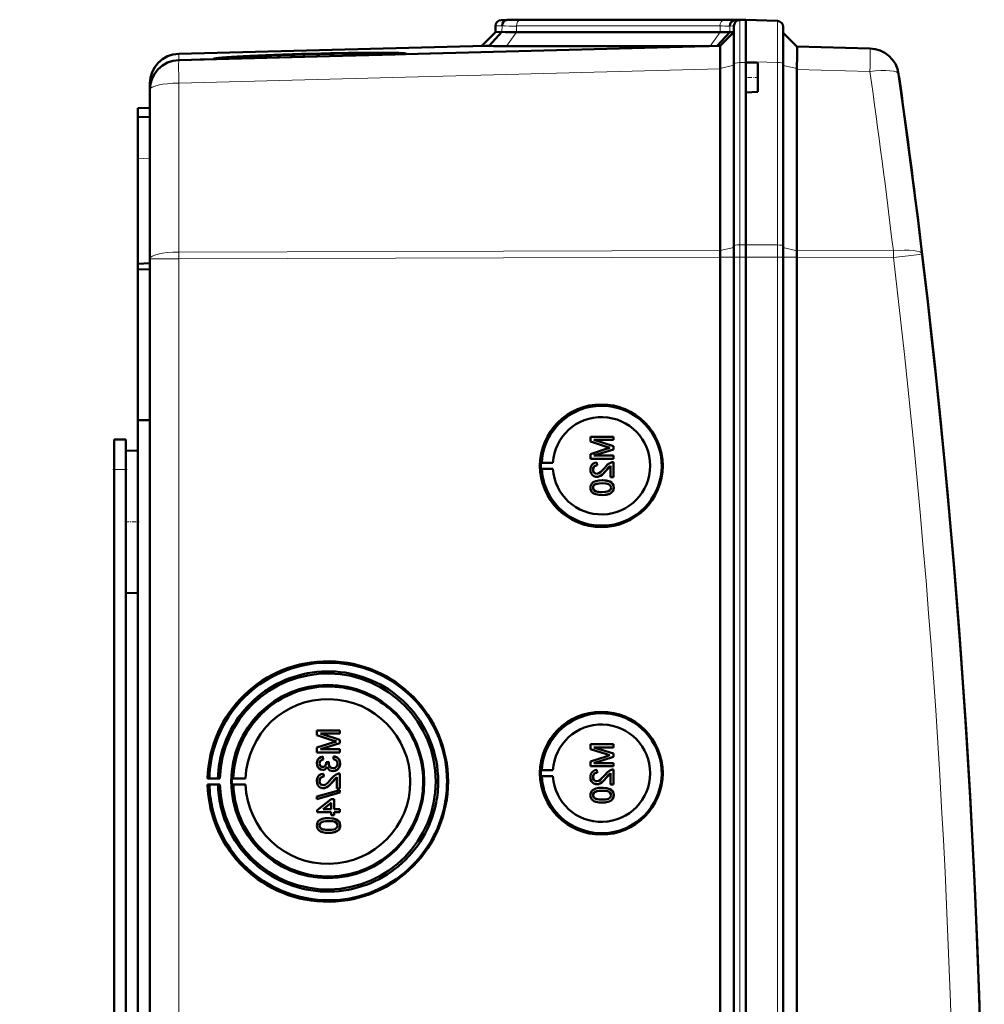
# Model space of a CAD drawing. Extents: x -1358 to 1757, y -1691 to 755.
# Tile 22 of 100: x 446 to 608, y -1296 to -1130. Entities that reach past the tile are written whole.
import ezdxf

# ---------------------------------------------------------------- set-up
doc = ezdxf.new("R2010")
doc.units = 0
doc.linetypes.add('DASHDOT', pattern=[18.5, 12, -3, 0.5, -3])

msp = doc.modelspace()

# ---------------------------------------------------------------- linework, layer by layer
at = {"color": 7, "lineweight": 18}
for p, q in [((526.88, -1131.46), (525.79, -1131.48)), ((527.76, -1130.46), (526.76, -1130.48)), ((526.88, -1131.46), (526.87, -1132.48)), ((563.45, -1131.48), (529.31, -1131.48)), ((529.31, -1131.48), (529.31, -1132.51)), ((529.99, -1130.48), (564.13, -1130.48)), ((563.45, -1131.48), (563.45, -1132.51)), ((565.79, -1131.48), (565.08, -1131.5)), ((565.08, -1131.5), (565.08, -1132.53)), ((566.76, -1130.48), (565.96, -1130.5)), ((566.76, -1137.62), (566.76, -1130.48)), ((566.88, -1130.48), (566.88, -1130.42)), ((529.31, -1132.51), (527.65, -1134.86)), ((563.45, -1132.51), (561.79, -1134.86)), ((472.66, -1137.19), (472.66, -1136.14)), ((563.49, -1138.6), (565.79, -1138.08)), ((567.79, -1137.62), (566.76, -1137.62)), ((566.76, -1137.62), (566.76, -1168.2)), ((573.07, -1137.6), (567.79, -1137.42)), ((573.07, -1168.23), (573.07, -1137.6)), ((576.33, -1138.62), (574.04, -1138.11)), ((472.66, -1141.06), (563.49, -1138.68)), ((588.61, -1139.12), (576.33, -1138.8)), ((472.66, -1169.43), (472.66, -1141.06)), ((467.79, -1153.69), (465.79, -1153.76)), ((566.76, -1168.2), (567.79, -1168.19)), ((566.76, -1170.27), (566.76, -1168.2)), ((573.07, -1168.23), (567.79, -1168.19)), ((573.07, -1170.27), (573.07, -1168.23)), ((563.49, -1169.16), (472.66, -1169.43)), ((472.66, -1170.55), (472.66, -1169.43)), ((563.49, -1169.17), (565.79, -1168.65)), ((576.33, -1169.19), (574.04, -1168.68)), ((576.33, -1169.17), (592.53, -1169.22)), ((472.66, -1170.55), (467.79, -1170.55)), ((472.66, -1170.55), (563.49, -1170.28)), ((472.66, -1518.04), (472.66, -1170.55)), ((563.49, -1170.27), (565.79, -1170.27)), ((565.79, -1170.27), (566.76, -1170.27)), ((566.76, -1170.27), (567.79, -1170.27)), ((566.76, -1170.27), (566.76, -1518.33)), ((573.07, -1170.27), (567.79, -1170.27)), ((573.07, -1170.27), (574.04, -1170.27)), ((573.07, -1518.33), (573.07, -1170.27)), ((576.33, -1170.27), (574.04, -1170.27)), ((592.53, -1170.34), (576.33, -1170.29)), ((461.79, -1205.9), (463.79, -1205.9))]:
    msp.add_line(p, q, dxfattribs=at)
at = {"color": 7, "lineweight": 50}
for p, q in [((525.79, -1131.48), (525.79, -1132.51)), ((527.79, -1130.45), (526.76, -1130.48)), ((528.7, -1130.42), (527.76, -1130.46)), ((528.7, -1130.42), (527.79, -1130.45)), ((528.7, -1130.42), (527.79, -1130.45)), ((527.79, -1130.45), (527.79, -1130.45)), ((530.72, -1130.45), (530.46, -1130.45)), ((564.86, -1130.45), (530.72, -1130.45)), ((564.86, -1130.45), (530.72, -1130.45)), ((564.86, -1130.45), (530.72, -1130.45)), ((565.79, -1137.85), (565.79, -1131.48)), ((566.9, -1130.47), (565.96, -1130.5)), ((566.76, -1130.48), (567.79, -1130.45)), ((567.79, -1130.45), (566.88, -1130.42)), ((567.79, -1130.45), (566.88, -1130.42)), ((567.79, -1130.45), (566.9, -1130.47)), ((567.79, -1137.42), (567.79, -1130.45)), ((567.79, -1130.45), (573.07, -1130.63)), ((574.04, -1137.83), (574.04, -1131.63)), ((525.79, -1132.51), (523.49, -1134.81)), ((526.87, -1132.48), (524.73, -1134.83)), ((526.87, -1132.48), (525.79, -1132.51)), ((563.45, -1132.51), (529.31, -1132.51)), ((565.08, -1132.53), (562.98, -1134.82)), ((563.49, -1134.81), (565.79, -1132.51)), ((565.79, -1132.51), (565.08, -1132.53)), ((576.33, -1134.92), (574.04, -1132.63)), ((524.1, -1134.79), (472.66, -1136.14)), ((563.49, -1134.81), (472.66, -1137.19)), ((527.65, -1134.86), (561.64, -1134.86)), ((576.33, -1134.92), (588.61, -1135.24)), ((480.21, -1136.93), (478.49, -1136.97)), ((508.95, -1136.24), (480.33, -1136.99)), ((509.08, -1136.18), (509.09, -1136.23)), ((510.67, -1136.19), (516.84, -1136.03)), ((476.23, -1137.1), (478.61, -1137.03)), ((478.49, -1137), (480.2, -1136.95)), ((480.2, -1136.95), (480.2, -1136.99)), ((563.49, -1138.6), (563.48, -1137.73)), ((565.79, -1168.42), (565.79, -1137.85)), ((567.79, -1137.62), (567.79, -1137.42)), ((567.79, -1137.62), (567.79, -1137.42)), ((567.79, -1137.62), (567.79, -1140.12)), ((569.79, -1137.69), (567.79, -1137.62)), ((569.79, -1137.69), (569.79, -1140.12)), ((574.04, -1168.45), (574.04, -1137.83)), ((563.49, -1138.6), (563.49, -1138.68)), ((563.49, -1169.16), (563.49, -1138.68)), ((567.79, -1140.12), (567.79, -1142.62)), ((569.79, -1140.12), (569.79, -1142.55)), ((576.33, -1138.8), (576.33, -1169.17)), ((467.79, -1141.14), (467.79, -1142.17)), ((467.79, -1142.19), (467.79, -1170.55)), ((569.79, -1142.55), (567.79, -1142.62)), ((567.79, -1168.19), (567.79, -1142.62)), ((567.79, -1168.19), (567.79, -1142.62)), ((465.79, -1145.27), (467.79, -1145.2)), ((465.79, -1146.77), (465.79, -1145.27)), ((467.79, -1146.7), (465.79, -1146.77)), ((465.79, -1146.77), (465.79, -1153.76)), ((465.79, -1153.76), (465.79, -1171.4)), ((596.81, -1165.14), (596.93, -1166.15)), ((567.79, -1170.27), (567.79, -1168.19)), ((567.79, -1170.27), (567.79, -1168.19)), ((565.79, -1170.27), (565.79, -1168.42)), ((574.04, -1170.27), (574.04, -1168.45)), ((465.79, -1171.4), (467.79, -1171.3)), ((465.79, -1172.34), (465.79, -1171.4)), ((467.79, -1518.04), (467.79, -1170.55)), ((563.49, -1170.27), (563.49, -1170.28)), ((563.49, -1518.32), (563.49, -1170.28)), ((565.79, -1170.27), (565.79, -1518.33)), ((567.79, -1185.26), (567.79, -1170.27)), ((567.79, -1170.27), (567.79, -1518.33)), ((574.04, -1518.33), (574.04, -1170.27)), ((576.33, -1170.29), (576.33, -1170.27)), ((576.33, -1518.3), (576.33, -1170.29)), ((465.79, -1172.34), (467.79, -1172.32)), ((465.79, -1172.34), (465.79, -1197.61)), ((567.79, -1185.26), (567.79, -1498.06)), ((465.79, -1197.61), (465.79, -1343.37)), ((465.79, -1197.61), (467.79, -1197.63)), ((461.79, -1200.9), (463.79, -1200.9)), ((461.79, -1205.9), (461.79, -1200.9)), ((463.79, -1205.9), (463.79, -1200.9)), ((545.56, -1200.42), (541.71, -1200.42)), ((541.71, -1201.24), (541.71, -1200.42)), ((541.71, -1201.24), (544.41, -1202.1)), ((542.3, -1200.96), (545.56, -1200.96)), ((545.56, -1201.99), (542.3, -1200.96)), ((545.57, -1201.99), (542.31, -1200.96)), ((545.56, -1200.42), (545.57, -1200.42)), ((545.56, -1200.42), (545.56, -1200.96)), ((545.56, -1200.96), (545.57, -1200.96)), ((545.57, -1200.42), (545.57, -1200.96)), ((463.79, -1202.8), (465.79, -1202.75)), ((463.79, -1202.8), (465.79, -1202.75)), ((463.79, -1202.8), (463.79, -1214.7)), ((544.37, -1202.46), (541.71, -1203.32)), ((542.3, -1203.58), (545.56, -1202.55)), ((542.31, -1203.58), (545.57, -1202.55)), ((545.56, -1201.99), (545.57, -1201.99)), ((545.56, -1201.99), (545.56, -1202.55)), ((545.56, -1202.55), (545.57, -1202.55)), ((545.57, -1201.99), (545.57, -1202.55)), ((541.71, -1204.13), (541.71, -1203.32)), ((541.71, -1204.13), (545.56, -1204.13)), ((545.56, -1203.58), (542.3, -1203.58)), ((545.56, -1203.58), (545.57, -1203.58)), ((545.56, -1203.58), (545.56, -1204.13)), ((545.56, -1204.13), (545.57, -1204.13)), ((545.56, -1204.67), (545.57, -1204.67)), ((545.56, -1204.67), (545.56, -1207.19)), ((545.57, -1203.58), (545.57, -1204.13)), ((545.57, -1204.67), (545.57, -1207.19)), ((461.79, -1335.9), (461.79, -1205.9)), ((463.79, -1208.29), (463.79, -1205.9)), ((533.37, -1204.79), (533.56, -1204.76)), ((533.37, -1204.79), (535.41, -1204.79)), ((533.37, -1205.79), (533.56, -1205.82)), ((533.37, -1205.79), (535.41, -1205.79)), ((533.56, -1204.76), (535.41, -1204.79)), ((533.56, -1205.82), (535.41, -1205.79)), ((542.15, -1205.94), (542.16, -1205.94)), ((542.8, -1204.72), (542.8, -1204.72)), ((542.85, -1205.21), (542.8, -1204.72)), ((542.85, -1205.21), (542.8, -1204.72)), ((542.85, -1205.21), (542.85, -1205.21)), ((544.35, -1206.07), (544.36, -1206.07)), ((544.36, -1206.07), (545.07, -1205.31)), ((545.07, -1207.19), (545.07, -1205.3)), ((542.77, -1207.14), (542.78, -1207.14)), ((543.66, -1207.73), (543.67, -1207.73)), ((545.07, -1207.19), (545.56, -1207.19)), ((545.56, -1207.19), (545.57, -1207.19)), ((542.15, -1208.96), (542.16, -1208.96)), ((542.42, -1208.45), (542.43, -1208.45)), ((545.24, -1208.11), (545.25, -1208.11)), ((545.61, -1208.97), (545.62, -1208.97)), ((543.66, -1210.2), (543.67, -1210.2)), ((463.79, -1214.7), (463.79, -1226.59)), ((463.79, -1467.49), (463.79, -1221.11)), ((463.79, -1226.59), (465.79, -1226.65)), ((499.67, -1249.71), (495.82, -1249.71)), ((495.82, -1250.53), (495.82, -1249.71)), ((495.82, -1250.53), (498.52, -1251.39)), ((499.67, -1251.28), (496.41, -1250.25)), ((496.41, -1250.25), (499.67, -1250.25)), ((499.68, -1251.28), (496.42, -1250.25)), ((499.67, -1249.71), (499.68, -1249.71)), ((499.67, -1249.71), (499.67, -1250.25)), ((499.67, -1250.25), (499.68, -1250.25)), ((499.68, -1249.71), (499.68, -1250.25)), ((498.47, -1251.75), (495.82, -1252.6)), ((495.82, -1253.42), (495.82, -1252.6)), ((496.41, -1252.87), (499.67, -1251.84)), ((496.42, -1252.87), (499.68, -1251.84)), ((499.67, -1251.28), (499.68, -1251.28)), ((499.67, -1251.28), (499.67, -1251.84)), ((499.67, -1251.84), (499.68, -1251.84)), ((499.68, -1251.28), (499.68, -1251.84)), ((545.56, -1252.03), (541.71, -1252.03)), ((541.71, -1252.85), (541.71, -1252.03)), ((542.3, -1252.57), (545.56, -1252.57)), ((545.56, -1253.59), (542.3, -1252.57)), ((545.57, -1253.59), (542.31, -1252.57)), ((545.56, -1252.03), (545.57, -1252.03)), ((545.56, -1252.03), (545.56, -1252.57)), ((545.56, -1252.57), (545.57, -1252.57)), ((545.57, -1252.03), (545.57, -1252.57)), ((495.82, -1253.42), (499.67, -1253.42)), ((499.67, -1252.87), (496.41, -1252.87)), ((496.81, -1254.11), (496.81, -1254.11)), ((496.85, -1254.6), (496.81, -1254.11)), ((496.86, -1254.6), (496.81, -1254.11)), ((498.63, -1254.06), (498.58, -1254.55)), ((498.63, -1254.06), (498.64, -1254.06)), ((499.67, -1252.87), (499.68, -1252.87)), ((499.67, -1252.87), (499.67, -1253.42)), ((499.67, -1253.42), (499.68, -1253.42)), ((499.68, -1252.87), (499.68, -1253.42)), ((541.71, -1252.85), (544.41, -1253.71)), ((544.37, -1254.07), (541.71, -1254.92)), ((542.3, -1255.19), (545.56, -1254.16)), ((542.31, -1255.19), (545.57, -1254.16)), ((545.56, -1253.59), (545.57, -1253.59)), ((545.56, -1253.59), (545.56, -1254.16)), ((545.56, -1254.16), (545.57, -1254.16)), ((545.57, -1253.59), (545.57, -1254.16)), ((496.26, -1255.25), (496.27, -1255.25)), ((496.85, -1254.6), (496.86, -1254.6)), ((497.84, -1254.99), (497.4, -1255.04)), ((497.4, -1255.04), (497.4, -1255.11)), ((497.79, -1255.31), (497.8, -1255.31)), ((497.84, -1254.99), (497.85, -1254.99)), ((499.72, -1255.26), (499.73, -1255.26)), ((541.71, -1255.73), (541.71, -1254.92)), ((541.71, -1255.73), (545.56, -1255.73)), ((545.56, -1255.19), (542.3, -1255.19)), ((545.56, -1255.19), (545.57, -1255.19)), ((545.56, -1255.19), (545.56, -1255.73)), ((545.56, -1255.73), (545.57, -1255.73)), ((545.57, -1255.19), (545.57, -1255.73)), ((496.8, -1256.33), (496.8, -1256.33)), ((496.9, -1256.97), (496.91, -1256.97)), ((496.95, -1257.47), (496.9, -1256.97)), ((496.96, -1257.47), (496.91, -1256.97)), ((496.95, -1257.47), (496.96, -1257.47)), ((498.47, -1258.32), (499.18, -1257.56)), ((498.51, -1256.53), (498.52, -1256.53)), ((499.18, -1259.44), (499.18, -1257.56)), ((499.67, -1256.92), (499.68, -1256.92)), ((499.67, -1256.92), (499.67, -1259.44)), ((499.68, -1256.92), (499.68, -1259.44)), ((533.37, -1256.39), (533.56, -1256.36)), ((533.37, -1256.39), (535.41, -1256.39)), ((533.37, -1257.39), (533.56, -1257.42)), ((533.37, -1257.39), (535.41, -1257.39)), ((533.56, -1256.36), (535.41, -1256.39)), ((533.56, -1257.42), (535.41, -1257.39)), ((542.15, -1257.55), (542.16, -1257.55)), ((542.8, -1256.33), (542.8, -1256.32)), ((542.85, -1256.82), (542.8, -1256.33)), ((542.85, -1256.82), (542.8, -1256.33)), ((542.85, -1256.82), (542.85, -1256.82)), ((544.36, -1257.68), (545.07, -1256.92)), ((545.07, -1258.8), (545.07, -1256.91)), ((545.56, -1256.28), (545.57, -1256.28)), ((545.56, -1256.28), (545.56, -1258.8)), ((545.57, -1256.28), (545.57, -1258.8)), ((477.49, -1257.78), (477.79, -1257.73)), ((479.55, -1257.78), (477.49, -1257.78)), ((477.79, -1258.83), (477.49, -1258.78)), ((477.49, -1258.78), (479.55, -1258.78)), ((477.79, -1257.73), (479.21, -1257.76)), ((479.21, -1258.8), (477.79, -1258.83)), ((479.21, -1257.76), (479.55, -1257.78)), ((479.55, -1258.78), (479.21, -1258.8)), ((481.79, -1257.75), (481.58, -1257.78)), ((481.58, -1257.78), (483.86, -1257.78)), ((481.79, -1258.81), (481.58, -1258.78)), ((481.58, -1258.78), (483.86, -1258.78)), ((483.86, -1257.78), (481.79, -1257.75)), ((483.86, -1258.78), (481.79, -1258.81)), ((496.26, -1258.2), (496.27, -1258.2)), ((498.46, -1258.32), (498.47, -1258.32)), ((542.77, -1258.75), (542.78, -1258.75)), ((544.35, -1257.68), (544.36, -1257.68)), ((545.07, -1258.8), (545.56, -1258.8)), ((545.56, -1258.8), (545.57, -1258.8)), ((499.67, -1259.74), (495.82, -1260.82)), ((495.82, -1261.23), (499.67, -1260.15)), ((495.82, -1261.23), (495.82, -1260.82)), ((495.83, -1261.23), (499.68, -1260.15)), ((496.88, -1259.39), (496.89, -1259.39)), ((499.18, -1259.44), (499.67, -1259.44)), ((499.67, -1259.44), (499.68, -1259.44)), ((499.67, -1259.74), (499.68, -1259.74)), ((499.67, -1259.74), (499.67, -1260.15)), ((499.67, -1260.15), (499.68, -1260.15)), ((499.68, -1259.74), (499.68, -1260.15)), ((542.15, -1260.57), (542.16, -1260.57)), ((542.42, -1260.06), (542.43, -1260.06)), ((543.66, -1259.34), (543.67, -1259.34)), ((545.24, -1259.71), (545.25, -1259.71)), ((545.61, -1260.57), (545.62, -1260.57)), ((495.82, -1261.23), (495.83, -1261.23)), ((498.24, -1261.27), (495.87, -1263.1)), ((496.85, -1262.95), (498.24, -1261.88)), ((496.86, -1262.95), (498.25, -1261.88)), ((498.73, -1261.27), (498.24, -1261.27)), ((498.24, -1262.95), (498.24, -1261.88)), ((498.73, -1261.27), (498.74, -1261.27)), ((498.73, -1261.27), (498.73, -1262.95)), ((498.74, -1261.27), (498.74, -1262.95)), ((543.66, -1261.81), (543.67, -1261.81)), ((495.87, -1263.44), (495.87, -1263.1)), ((495.87, -1263.44), (498.24, -1263.44)), ((498.24, -1262.95), (496.85, -1262.95)), ((498.24, -1263.94), (498.24, -1263.44)), ((498.24, -1263.94), (498.73, -1263.94)), ((499.67, -1262.95), (498.73, -1262.95)), ((498.73, -1263.44), (499.67, -1263.44)), ((498.73, -1263.44), (498.73, -1263.94)), ((498.73, -1263.94), (498.74, -1263.94)), ((498.74, -1263.44), (498.74, -1263.94)), ((499.67, -1262.95), (499.68, -1262.95)), ((499.67, -1262.95), (499.67, -1263.44)), ((499.67, -1263.44), (499.68, -1263.44)), ((499.68, -1262.95), (499.68, -1263.44)), ((496.26, -1265.66), (496.27, -1265.66)), ((496.53, -1265.15), (496.53, -1265.15)), ((497.77, -1264.43), (497.78, -1264.43)), ((499.35, -1264.8), (499.36, -1264.8)), ((499.72, -1265.66), (499.73, -1265.66)), ((497.77, -1266.9), (497.78, -1266.9))]:
    msp.add_line(p, q, dxfattribs=at)
at = {"color": 7, "linetype": 'DASHDOT', "lineweight": 18, "ltscale": 0.060016}
msp.add_line((569.99, -1140.12), (567.59, -1140.12), dxfattribs=at)
at = {"color": 7, "linetype": 'DASHDOT', "lineweight": 18, "ltscale": 0.060001}
for p, q in [((461.59, -1205.9), (463.99, -1205.9)), ((463.59, -1214.7), (465.99, -1214.7))]:
    msp.add_line(p, q, dxfattribs=at)
at = {"color": 7, "lineweight": 18}
for points in [[(573.07, -1130.63), (573.07, -1130.63), (573.07, -1130.65), (573.08, -1131.96), (573.07, -1137.6)], [(592.53, -1170.34), (595.97, -1169.92), (597.32, -1169.75), (597.36, -1169.75), (597.36, -1169.75)]]:
    msp.add_lwpolyline(points, dxfattribs=at)
at = {"color": 7, "lineweight": 50}
for points in [[(563.47, -1135.11), (563.48, -1134.83), (563.49, -1134.82), (563.49, -1134.81)], [(576.39, -1136.01), (576.37, -1135.13), (576.34, -1134.95), (576.33, -1134.93), (576.33, -1134.92)], [(542.8, -1204.72), (542.44, -1204.79), (542.11, -1204.97), (541.98, -1205.1), (541.8, -1205.42), (541.72, -1205.78), (541.71, -1205.95)], [(541.71, -1205.95), (541.75, -1206.31), (541.88, -1206.64), (542.05, -1206.85), (542.26, -1207.01), (542.6, -1207.13), (542.77, -1207.14)], [(542.15, -1205.94), (542.21, -1205.61), (542.34, -1205.42), (542.52, -1205.28), (542.74, -1205.22), (542.85, -1205.21)], [(542.78, -1206.64), (542.57, -1206.61), (542.39, -1206.5), (542.25, -1206.34), (542.18, -1206.15), (542.15, -1205.94)], [(542.16, -1205.94), (542.19, -1205.72), (542.25, -1205.55), (542.42, -1205.35), (542.66, -1205.23), (542.85, -1205.21)], [(542.79, -1206.64), (542.58, -1206.61), (542.43, -1206.53), (542.3, -1206.4), (542.21, -1206.25), (542.16, -1205.94)], [(542.77, -1207.14), (542.97, -1207.12), (543.34, -1207), (543.67, -1206.78), (543.96, -1206.51), (544.35, -1206.07)], [(544.12, -1205.61), (543.53, -1206.25), (543.4, -1206.37), (543.11, -1206.56), (542.78, -1206.64)], [(542.78, -1207.14), (543.07, -1207.1), (543.41, -1206.97), (543.67, -1206.79), (544.08, -1206.39), (544.36, -1206.07)], [(545.22, -1204.72), (544.96, -1204.84), (544.6, -1205.08), (544.12, -1205.61)], [(544.35, -1206.07), (544.76, -1205.59), (545.07, -1205.3)], [(543.66, -1207.73), (543.14, -1207.76), (542.62, -1207.85), (542.26, -1208), (542.15, -1208.07), (541.95, -1208.24), (541.81, -1208.47), (541.73, -1208.72), (541.71, -1208.97)], [(545.24, -1208.11), (544.95, -1207.94), (544.48, -1207.8), (543.82, -1207.73), (543.66, -1207.73)], [(545.25, -1208.11), (544.82, -1207.89), (544.33, -1207.77), (543.67, -1207.73)], [(541.71, -1208.97), (541.73, -1209.23), (541.82, -1209.48), (541.96, -1209.7), (542.16, -1209.87), (542.31, -1209.96), (542.64, -1210.08), (543.16, -1210.18), (543.66, -1210.2)], [(542.15, -1208.96), (542.16, -1208.84), (542.25, -1208.62), (542.42, -1208.45)], [(543.66, -1209.71), (543.29, -1209.7), (542.97, -1209.67), (542.69, -1209.61), (542.56, -1209.56), (542.3, -1209.37), (542.17, -1209.11), (542.15, -1208.96)], [(542.16, -1208.96), (542.19, -1208.78), (542.34, -1208.53), (542.43, -1208.45)], [(543.67, -1209.71), (543.1, -1209.68), (542.73, -1209.62), (542.56, -1209.55), (542.4, -1209.45), (542.27, -1209.31), (542.17, -1209.05), (542.16, -1208.96)], [(542.42, -1208.45), (542.76, -1208.31), (543.14, -1208.25), (543.66, -1208.23)], [(542.43, -1208.45), (542.82, -1208.3), (543.16, -1208.25), (543.67, -1208.23)], [(543.66, -1208.23), (544.32, -1208.26), (544.59, -1208.31), (544.72, -1208.36), (544.99, -1208.54), (545.14, -1208.78), (545.17, -1208.97)], [(543.66, -1210.2), (544.18, -1210.18), (544.7, -1210.08), (544.94, -1209.99), (545.17, -1209.86), (545.37, -1209.69), (545.51, -1209.47), (545.59, -1209.21), (545.61, -1208.97)], [(545.17, -1208.97), (545.14, -1209.15), (545, -1209.38), (544.75, -1209.57), (544.54, -1209.63), (544.22, -1209.68), (543.66, -1209.71)], [(543.67, -1210.2), (544.17, -1210.18), (544.34, -1210.16), (544.84, -1210.04), (545.19, -1209.86), (545.44, -1209.61), (545.58, -1209.27), (545.62, -1208.97)], [(545.61, -1208.97), (545.56, -1208.58), (545.43, -1208.32), (545.24, -1208.11)], [(545.62, -1208.97), (545.56, -1208.59), (545.38, -1208.24), (545.25, -1208.11)], [(496.81, -1254.11), (496.49, -1254.2), (496.21, -1254.36), (495.99, -1254.61), (495.86, -1254.91), (495.82, -1255.23)], [(499.72, -1255.26), (499.67, -1254.9), (499.53, -1254.57), (499.29, -1254.31), (499.14, -1254.21), (498.8, -1254.08), (498.63, -1254.06)], [(499.73, -1255.26), (499.68, -1254.91), (499.6, -1254.68), (499.45, -1254.47), (499.18, -1254.23), (498.84, -1254.09), (498.64, -1254.06)], [(495.82, -1255.23), (495.86, -1255.56), (495.98, -1255.86), (496.2, -1256.11), (496.48, -1256.27), (496.8, -1256.33)], [(496.26, -1255.25), (496.29, -1255.06), (496.43, -1254.8), (496.58, -1254.69), (496.85, -1254.6)], [(496.81, -1255.84), (496.64, -1255.81), (496.48, -1255.72), (496.31, -1255.51), (496.26, -1255.25)], [(496.27, -1255.25), (496.29, -1255.06), (496.37, -1254.89), (496.49, -1254.75), (496.65, -1254.66), (496.86, -1254.6)], [(496.82, -1255.84), (496.65, -1255.81), (496.43, -1255.68), (496.3, -1255.46), (496.27, -1255.25)], [(496.8, -1256.33), (496.99, -1256.31), (497.18, -1256.24), (497.34, -1256.12), (497.52, -1255.89), (497.56, -1255.8)], [(496.8, -1256.33), (497, -1256.31), (497.18, -1256.24), (497.34, -1256.12), (497.47, -1255.98), (497.56, -1255.82)], [(497.4, -1255.11), (497.38, -1255.32), (497.26, -1255.61), (497.11, -1255.76), (497.02, -1255.8), (496.81, -1255.84)], [(497.56, -1255.8), (497.65, -1256.05), (497.8, -1256.26), (498.01, -1256.41), (498.26, -1256.5), (498.51, -1256.53)], [(498.51, -1256.03), (498.28, -1256), (498.08, -1255.9), (497.99, -1255.83), (497.86, -1255.64), (497.8, -1255.42), (497.79, -1255.31)], [(498.51, -1256.03), (498.28, -1256), (498.11, -1255.92), (497.92, -1255.73), (497.81, -1255.45), (497.8, -1255.31)], [(498.51, -1256.53), (498.71, -1256.51), (499.08, -1256.39), (499.39, -1256.15), (499.6, -1255.82), (499.71, -1255.44), (499.72, -1255.26)], [(499.27, -1255.27), (499.27, -1255.39), (499.2, -1255.63), (499.06, -1255.82), (498.86, -1255.96), (498.62, -1256.03), (498.51, -1256.03)], [(498.52, -1256.53), (498.91, -1256.47), (499.14, -1256.36), (499.34, -1256.2), (499.51, -1256), (499.68, -1255.64), (499.73, -1255.26)], [(498.58, -1254.55), (498.8, -1254.61), (498.99, -1254.71), (499.21, -1254.95), (499.27, -1255.27)], [(496.9, -1256.97), (496.54, -1257.05), (496.22, -1257.22), (496.09, -1257.35), (495.9, -1257.67), (495.83, -1258.03), (495.82, -1258.21)], [(496.26, -1258.2), (496.32, -1257.86), (496.44, -1257.67), (496.63, -1257.53), (496.85, -1257.47), (496.95, -1257.47)], [(496.27, -1258.2), (496.29, -1257.97), (496.36, -1257.8), (496.53, -1257.6), (496.77, -1257.49), (496.96, -1257.47)], [(499.33, -1256.97), (499.06, -1257.09), (498.71, -1257.34), (498.23, -1257.86)], [(498.46, -1258.32), (498.87, -1257.84), (499.18, -1257.56)], [(542.8, -1256.33), (542.44, -1256.4), (542.11, -1256.58), (541.98, -1256.71), (541.8, -1257.02), (541.72, -1257.38), (541.71, -1257.56)], [(541.71, -1257.56), (541.75, -1257.92), (541.88, -1258.25), (542.05, -1258.46), (542.26, -1258.62), (542.6, -1258.73), (542.77, -1258.75)], [(542.15, -1257.55), (542.21, -1257.22), (542.34, -1257.02), (542.52, -1256.89), (542.74, -1256.83), (542.85, -1256.82)], [(542.78, -1258.25), (542.57, -1258.22), (542.39, -1258.11), (542.25, -1257.95), (542.18, -1257.75), (542.15, -1257.55)], [(542.16, -1257.55), (542.19, -1257.33), (542.25, -1257.16), (542.42, -1256.95), (542.66, -1256.84), (542.85, -1256.82)], [(542.79, -1258.25), (542.58, -1258.22), (542.43, -1258.14), (542.3, -1258.01), (542.21, -1257.85), (542.16, -1257.55)], [(544.12, -1257.22), (543.53, -1257.86), (543.4, -1257.98), (543.11, -1258.17), (542.78, -1258.25)], [(545.22, -1256.33), (544.96, -1256.44), (544.6, -1256.69), (544.12, -1257.22)], [(544.35, -1257.68), (544.76, -1257.19), (545.07, -1256.91)], [(495.82, -1258.21), (495.86, -1258.56), (495.99, -1258.89), (496.16, -1259.1), (496.37, -1259.27), (496.71, -1259.38), (496.88, -1259.39)], [(496.89, -1258.9), (496.68, -1258.86), (496.5, -1258.76), (496.36, -1258.6), (496.28, -1258.4), (496.26, -1258.2)], [(496.89, -1258.9), (496.69, -1258.86), (496.54, -1258.78), (496.41, -1258.65), (496.32, -1258.5), (496.27, -1258.2)], [(496.88, -1259.39), (497.08, -1259.38), (497.45, -1259.25), (497.78, -1259.03), (498.07, -1258.76), (498.46, -1258.32)], [(498.23, -1257.86), (497.64, -1258.5), (497.51, -1258.62), (497.22, -1258.82), (496.89, -1258.9)], [(496.89, -1259.39), (497.18, -1259.36), (497.52, -1259.22), (497.78, -1259.04), (498.19, -1258.64), (498.47, -1258.32)], [(542.77, -1258.75), (542.97, -1258.73), (543.34, -1258.6), (543.67, -1258.39), (543.96, -1258.12), (544.35, -1257.68)], [(542.78, -1258.75), (543.07, -1258.71), (543.41, -1258.57), (543.67, -1258.4), (544.08, -1258), (544.36, -1257.68)], [(543.66, -1259.34), (543.14, -1259.36), (542.62, -1259.46), (542.26, -1259.6), (542.15, -1259.67), (541.95, -1259.85), (541.81, -1260.07), (541.73, -1260.33), (541.71, -1260.57)], [(541.71, -1260.57), (541.73, -1260.83), (541.82, -1261.09), (541.96, -1261.31), (542.16, -1261.48), (542.31, -1261.57), (542.64, -1261.69), (543.16, -1261.79), (543.66, -1261.81)], [(542.15, -1260.57), (542.16, -1260.45), (542.25, -1260.23), (542.42, -1260.06)], [(543.66, -1261.31), (543.29, -1261.3), (542.97, -1261.27), (542.69, -1261.21), (542.56, -1261.17), (542.3, -1260.97), (542.17, -1260.71), (542.15, -1260.57)], [(542.16, -1260.57), (542.19, -1260.39), (542.34, -1260.13), (542.43, -1260.06)], [(543.67, -1261.31), (543.1, -1261.29), (542.73, -1261.22), (542.56, -1261.16), (542.4, -1261.06), (542.27, -1260.92), (542.17, -1260.66), (542.16, -1260.57)], [(542.42, -1260.06), (542.76, -1259.92), (543.14, -1259.86), (543.66, -1259.83)], [(542.43, -1260.06), (542.82, -1259.9), (543.16, -1259.85), (543.67, -1259.83)], [(545.24, -1259.71), (544.95, -1259.55), (544.48, -1259.41), (543.82, -1259.34), (543.66, -1259.34)], [(543.66, -1259.83), (544.32, -1259.87), (544.59, -1259.92), (544.72, -1259.96), (544.99, -1260.15), (545.14, -1260.38), (545.17, -1260.57)], [(543.66, -1261.81), (544.18, -1261.78), (544.7, -1261.69), (544.94, -1261.6), (545.17, -1261.47), (545.37, -1261.3), (545.51, -1261.07), (545.59, -1260.82), (545.61, -1260.57)], [(545.17, -1260.57), (545.14, -1260.75), (545, -1260.99), (544.75, -1261.17), (544.54, -1261.24), (544.22, -1261.29), (543.66, -1261.31)], [(545.25, -1259.71), (544.82, -1259.49), (544.33, -1259.38), (543.67, -1259.34)], [(543.67, -1261.81), (544.17, -1261.79), (544.34, -1261.77), (544.84, -1261.65), (545.19, -1261.47), (545.44, -1261.22), (545.58, -1260.88), (545.62, -1260.57)], [(545.61, -1260.57), (545.56, -1260.19), (545.43, -1259.93), (545.24, -1259.71)], [(545.62, -1260.57), (545.56, -1260.19), (545.38, -1259.85), (545.25, -1259.71)], [(497.77, -1264.43), (497.25, -1264.45), (496.73, -1264.55), (496.37, -1264.7), (496.26, -1264.76), (496.06, -1264.94), (495.92, -1265.16), (495.84, -1265.42), (495.82, -1265.66)], [(495.82, -1265.66), (495.84, -1265.92), (495.92, -1266.18), (496.07, -1266.4), (496.27, -1266.57), (496.42, -1266.66), (496.75, -1266.78), (497.26, -1266.88), (497.77, -1266.9)], [(496.26, -1265.66), (496.27, -1265.54), (496.36, -1265.32), (496.53, -1265.15)], [(497.77, -1266.41), (497.4, -1266.39), (497.08, -1266.36), (496.8, -1266.31), (496.67, -1266.26), (496.41, -1266.06), (496.28, -1265.81), (496.26, -1265.66)], [(496.27, -1265.66), (496.29, -1265.48), (496.44, -1265.22), (496.53, -1265.15)], [(497.78, -1266.41), (497.21, -1266.38), (496.84, -1266.31), (496.66, -1266.25), (496.5, -1266.15), (496.38, -1266.01), (496.28, -1265.75), (496.27, -1265.66)], [(496.53, -1265.15), (496.87, -1265.01), (497.25, -1264.95), (497.77, -1264.92)], [(496.53, -1265.15), (496.93, -1265), (497.27, -1264.95), (497.78, -1264.92)], [(499.35, -1264.8), (499.06, -1264.64), (498.59, -1264.5), (497.93, -1264.43), (497.77, -1264.43)], [(497.77, -1264.92), (498.43, -1264.96), (498.7, -1265.01), (498.83, -1265.05), (499.1, -1265.24), (499.25, -1265.48), (499.27, -1265.66)], [(497.77, -1266.9), (498.29, -1266.87), (498.81, -1266.78), (499.05, -1266.69), (499.28, -1266.56), (499.48, -1266.39), (499.62, -1266.16), (499.7, -1265.91), (499.72, -1265.66)], [(499.27, -1265.66), (499.25, -1265.85), (499.11, -1266.08), (498.86, -1266.26), (498.64, -1266.33), (498.33, -1266.38), (497.77, -1266.41)], [(499.36, -1264.8), (498.93, -1264.58), (498.44, -1264.47), (497.78, -1264.43)], [(497.78, -1266.9), (498.27, -1266.88), (498.45, -1266.86), (498.95, -1266.74), (499.3, -1266.56), (499.55, -1266.31), (499.69, -1265.97), (499.73, -1265.66)], [(499.72, -1265.66), (499.66, -1265.28), (499.54, -1265.02), (499.35, -1264.8)], [(499.73, -1265.66), (499.67, -1265.28), (499.49, -1264.94), (499.36, -1264.8)]]:
    msp.add_lwpolyline(points, dxfattribs=at)
for centre, radius, start, end in [((526.79, -1131.48), 1, 91.9999, 180.0004), ((530.41, -1066.93), 63.52, 268.4613, 270.0941), ((530.47, -1062.7), 67.74, 268.502, 270.2102), ((565.11, -1062.88), 67.57, 269.7861, 271.4988), ((565.11, -1062.88), 67.57, 269.7861, 271.4988), ((565.11, -1202.17), 71.72, 88.5636, 90.1948), ((566.79, -1131.48), 1, 92, 180), ((573.04, -1131.63), 1, 360, 88), ((529.01, -1049.97), 82.54, 268.5194, 270.2071), ((563.64, -1189.26), 56.75, 88.5525, 90.1984), ((525.35, -1115.67), 19.17, 266.2743, 268.1523), ((527.29, -1034.94), 99.92, 268.5336, 270.2046), ((588.47, -1140.24), 5, 8.0244, 88.5), ((472.79, -1141.14), 5, 91.5, 180), ((502.11, -1135.54), 74.28, 357.6228, 359.6372), ((472.79, -1142.19), 5, 91.5, 180), ((478.64, -1136.7), 0.335, 243.3389, 263.902), ((480.35, -1136.66), 0.328, 243.4974, 265.1676), ((-858.99, -1344.3), 1466.77, 351.97557, 8.02443), ((588.54, -1140.71), 5, 8.0056, 10.3842), ((-858.98, -1344.29), 1466.77, 7.01584, 8.00564), ((-858.98, -1344.29), 1466.77, 353.02402, 6.97598), ((296.79, -1344.41), 150, 308.9754, 231.0147), ((543.61, -1205.29), 10.06, 110.5864, 176.9929), ((543.61, -1205.28), 10.06, 33.1491, 110.5769), ((543.6, -1205.29), 10.07, 315.7681, 33.1576), ((552.98, -1229.21), 28.1, 106.5505, 107.8561), ((554.08, -1171.66), 31.94, 252.3749, 253.4362), ((545.53, -1205.64), 0.972, 88.2771, 108.7969), ((543.61, -1205.29), 10.07, 183.0092, 238.3346), ((543.61, -1205.29), 10.06, 238.3386, 315.7704), ((497.72, -1258.27), 19.93, 83.6185, 122.6519), ((497.72, -1258.28), 19.94, 359.9906, 83.6076), ((497.69, -1258.27), 18.48, 83.5893, 122.618), ((497.69, -1258.27), 18.48, 44.5714, 83.5933), ((497.73, -1258.28), 19.94, 122.653, 161.6719), ((497.73, -1258.27), 15.94, 83.4589, 122.4168), ((497.73, -1258.27), 15.94, 44.5027, 83.4565), ((497.7, -1258.28), 18.49, 122.6157, 161.6232), ((497.73, -1258.28), 15.95, 122.4177, 161.3612), ((497.67, -1258.27), 13.82, 359.9781, 177.949), ((497.68, -1258.28), 18.49, 359.9981, 44.574), ((497.72, -1258.28), 15.95, 359.9981, 44.5023), ((543.61, -1256.89), 10.06, 110.5864, 176.9929), ((543.61, -1256.89), 10.06, 33.1491, 110.5769), ((507.09, -1278.5), 28.1, 106.5505, 107.8561), ((508.19, -1220.95), 31.94, 252.3749, 253.4362), ((543.6, -1256.89), 10.07, 315.7681, 33.1576), ((552.98, -1280.82), 28.1, 106.5505, 107.8561), ((554.08, -1223.27), 31.94, 252.3749, 253.4362), ((499.03, -1255.35), 1.24, 162.9877, 177.9725), ((499.03, -1255.35), 1.24, 162.9669, 178.0009), ((499.64, -1257.89), 0.972, 88.2771, 108.7969), ((543.61, -1256.89), 10.07, 183.0092, 238.3346), ((545.53, -1257.25), 0.972, 88.2771, 108.7969), ((497.72, -1258.28), 15.95, 271.0173, 0.0108), ((497.7, -1258.28), 18.49, 192.8311, 231.8357), ((497.73, -1258.28), 15.95, 193.1074, 232.0485), ((497.68, -1258.28), 18.49, 309.8795, 348.884), ((497.71, -1258.28), 19.95, 309.8644, 348.8795), ((497.73, -1258.28), 19.95, 192.7797, 231.7964), ((543.61, -1256.9), 10.06, 238.3386, 315.7704), ((497.73, -1258.29), 15.94, 232.049, 271.0053), ((497.72, -1258.29), 19.93, 231.7971, 309.8614), ((497.69, -1258.29), 18.48, 231.8365, 270.8576), ((497.69, -1258.29), 18.48, 270.8553, 309.8839)]:
    msp.add_arc(centre, radius, start, end, dxfattribs=at)
at = {"color": 7, "lineweight": 18}
for centre, radius, start, end in [((529.01, -1049.39), 82.1, 268.5132, 270.2082), ((529.71, -1055.53), 74.96, 268.5051, 270.2097), ((563.64, -1188.76), 57.28, 88.5619, 90.1954), ((564.35, -1194.99), 64.5, 88.5669, 90.1937), ((-858.87, -1343.17), 1461.79, 6.83463, 8.02442), ((593.47, -1140.02), 0.0281, 9.1589, 40.9326), ((596.78, -1165.14), 0.0282, 8.141, 39.6806), ((-858.89, -1344.3), 1461.81, 353.16554, 6.83446)]:
    msp.add_arc(centre, radius, start, end, dxfattribs=at)
at = {"color": 7, "lineweight": 50}
for centre, major_axis, ratio, start_param, end_param in [((527.79, -1131.46), (0, -1), 0.910082, 3.176493, 4.712384), ((565.99, -1131.5), (0, -1), 0.910127, 3.176499, 4.71238), ((563.63, -1139.81), (-0.13, 5), 0.020818, 0.34555, 0.998848), ((494.64, -1136.56), (16.15, 0.42), 0.026181, 6.281429, 9.394847), ((494.64, -1136.56), (-14.44, -0.38), 0.026181, 3.1486, 6.243308), ((494.64, -1136.56), (12.78, 0.33), 0.026181, 6.281429, 9.426077), ((494.64, -1136.56), (12.78, 0.33), 0.026181, 3.143896, 3.296959), ((499.35, -1136.45), (8.06, 0.22), 0.032897, 6.087443, 6.280959), ((494.64, -1136.56), (-14.44, -0.38), 0.026181, 3.010332, 3.146042), ((494.64, -1136.6), (14.45, 0.38), 0.008724, 6.146463, 6.147289), ((500.49, -1136.42), (10.3, 0.28), 0.032776, 6.129049, 6.280931), ((494.64, -1136.6), (-12.77, -0.33), 0.008724, 0.154064, 0.155234), ((563.62, -1139.81), (-0.13, 5), 0.020818, 0.998848, 1.141997), ((576.2, -1139.92), (-0.13, -5), 0.020818, 1.798234, 1.833823), ((563.62, -1170.28), (0.01, -5), 0.026177, 4.485496, 4.709745), ((576.2, -1170.29), (0.01, 5), 0.026177, 4.717563, 4.939282), ((543.54, -1205.29), (0, 10.3), 0.999657, 4.712389, 10.995574), ((543.56, -1205.29), (0, 8.17), 0.999657, 1.632048, 7.79273), ((543.57, -1205.29), (0, -10.21), 0.999657, 4.663407, 4.761371), ((497.65, -1258.28), (0, 20.18), 0.999657, 1.595577, 7.829201), ((497.65, -1258.28), (0, 18.12), 0.999657, 1.598396, 7.826382), ((497.65, -1258.28), (0, 16.2), 0.999657, 4.712389, 10.995574), ((543.54, -1256.89), (0, 10.3), 0.999657, 4.712389, 10.995574), ((543.56, -1256.89), (0, 8.17), 0.999657, 1.632048, 7.79273), ((497.72, -1258.28), (0, -19.95), 0.999657, 4.392372, 4.684978), ((497.68, -1258.28), (0, -18.48), 0.999657, 4.391338, 4.684024), ((497.73, -1258.28), (0, -15.95), 0.999657, 4.386952, 4.678989), ((543.57, -1256.89), (0, -10.21), 0.999657, 4.663407, 4.761371), ((497.72, -1258.28), (0, -19.95), 0.999657, 4.739799, 4.935539), ((497.68, -1258.28), (0, -18.48), 0.999657, 4.740754, 4.936562), ((497.68, -1258.28), (0, -16.12), 0.999657, 4.681358, 4.74342), ((497.73, -1258.28), (0, -15.95), 0.999657, 4.745789, 4.941259), ((497.67, -1258.28), (0, -13.83), 0.999657, 4.748556, 7.853982), ((497.68, -1258.28), (0, -18.5), 0.999657, 1.376785, 1.570796), ((497.72, -1258.28), (0, -19.94), 0.999657, 1.376603, 1.570796)]:
    msp.add_ellipse(centre, major_axis=major_axis, ratio=ratio, start_param=start_param, end_param=end_param, dxfattribs=at)
at = {"color": 7, "lineweight": 18}
for centre, major_axis, ratio, start_param, end_param in [((530.01, -1131.48), (0, -1), 0.707107, 3.176499, 4.712389), ((564.15, -1131.48), (0, -1), 0.707107, 3.176499, 4.712389), ((588.47, -1140.24), (0.13, 5), 0.020818, 4.939827, 6.283185), ((472.79, -1142.19), (0.13, -5), 0.020818, 3.141593, 4.484951), ((566.79, -1137.85), (-1, 0), 0.224951, 4.747296, 6.283185), ((573.04, -1137.83), (-1, 0), 0.224951, 3.141593, 4.677482), ((588.47, -1140.24), (4.95, 0.7), 0.219379, 0, 1.513453), ((472.79, -1142.19), (5, 0), 0.224951, 1.596976, 3.141593), ((566.79, -1168.42), (-1, 0), 0.224951, 4.747296, 6.283185), ((573.04, -1168.45), (-1, 0), 0.224951, 3.141593, 4.677482), ((472.79, -1170.55), (5, 0), 0.224951, 1.596976, 3.141593), ((592.4, -1170.34), (4.96, 0.59), 0.220468, 0, 1.51802), ((592.4, -1170.34), (0.01, 5), 0.026177, 4.712467, 4.939282)]:
    msp.add_ellipse(centre, major_axis=major_axis, ratio=ratio, start_param=start_param, end_param=end_param, dxfattribs=at)

doc.saveas('drawing.dxf')
